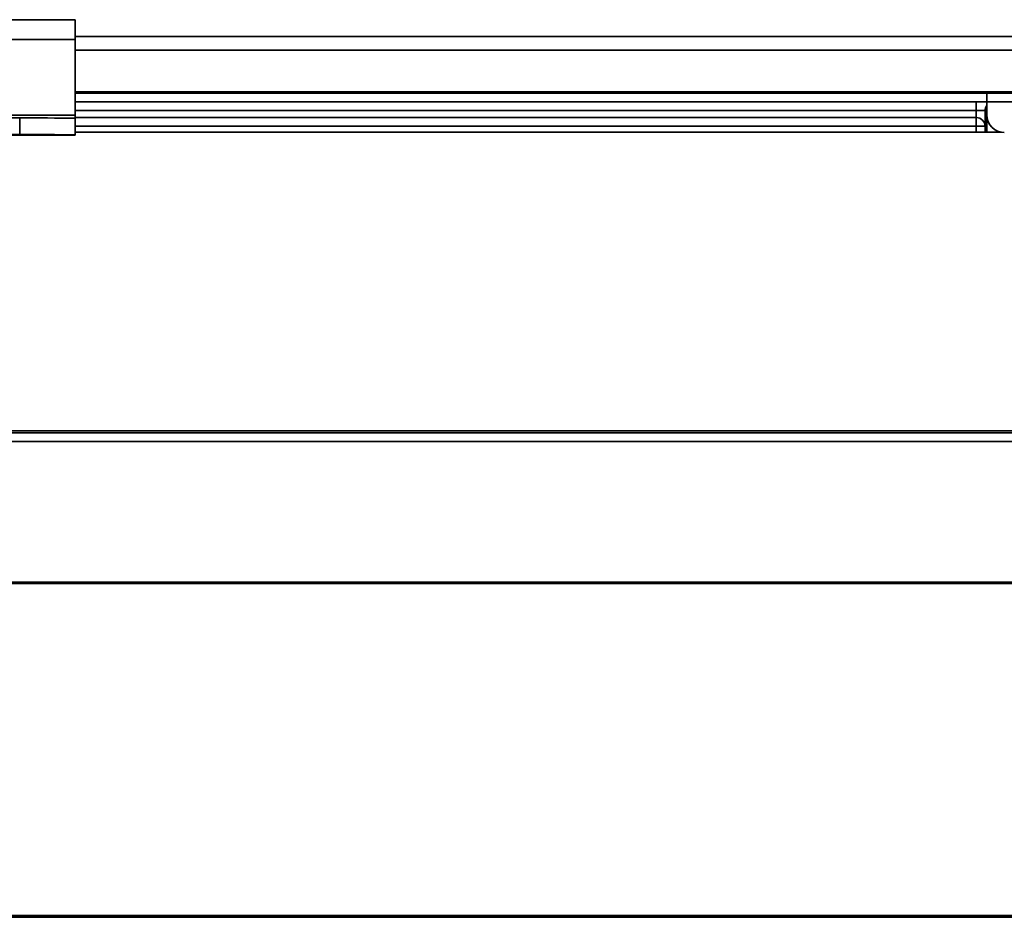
# Model space of a CAD drawing. Header units: millimetres. Extents: x 1 to 1119, y -1 to 863.
# Tile 7 of 211: x 246 to 283, y 136 to 170. Entities that reach past the tile are written whole.
import ezdxf

# ---------------------------------------------------------------- set-up
doc = ezdxf.new("R2010")
doc.units = ezdxf.units.MM

msp = doc.modelspace()

# ---------------------------------------------------------------- linework, layer by layer
at = {"color": 7, "linetype": 'Continuous', "lineweight": 35}
for p, q in [((188.5892, 170.0625), (247.8558, 170.0625)), ((247.8558, 170.0625), (247.8558, 169.3074)), ((374.6376, 169.427), (247.8558, 169.427)), ((247.8558, 169.3074), (247.8558, 166.4262)), ((373.5793, 167.3134), (247.8558, 167.3134)), ((373.5793, 167.3111), (247.8558, 167.3111)), ((247.8558, 167.2793), (507.7694, 167.2793)), ((247.8558, 167.277), (507.7694, 167.277)), ((282.5559, 167.273), (247.8558, 167.273)), ((291.7868, 167.273), (282.5559, 167.273)), ((282.5559, 167.273), (282.5559, 166.9397)), ((247.8558, 166.9397), (282.5559, 166.9397)), ((282.1559, 166.6063), (282.1559, 166.9397)), ((282.5559, 166.9397), (291.7868, 166.9397)), ((282.5559, 166.4397), (282.5559, 166.9397)), ((282.1559, 166.6063), (282.1559, 166.3397)), ((282.1559, 166.6063), (282.4893, 166.6063)), ((282.4893, 166.6063), (282.4893, 166.4397)), ((282.4893, 166.4397), (282.5559, 166.4397)), ((282.4893, 166.0063), (282.4893, 166.4397)), ((282.5559, 165.7807), (282.5559, 166.4397)), ((245.7391, 166.3238), (212.6705, 166.3238)), ((245.7391, 165.6913), (245.7391, 166.3238)), ((247.8558, 166.3117), (247.8558, 166.4262)), ((247.8558, 166.3397), (282.1559, 166.3397)), ((247.8558, 165.6792), (247.8558, 166.3117)), ((282.1559, 166.3397), (282.1559, 166.0063)), ((245.7391, 165.6913), (212.6705, 165.6913)), ((247.8558, 166.0063), (282.1559, 166.0063)), ((283.1213, 165.7807), (247.8558, 165.7807)), ((247.8558, 165.6675), (247.8558, 165.6792)), ((282.4893, 166.0063), (282.1559, 166.0063)), ((282.1559, 165.7807), (282.1559, 166.0063)), ((282.4893, 165.7807), (282.4893, 166.0063)), ((202.3474, 165.6675), (247.8558, 165.6675)), ((579.0159, 154.3397), (176.6093, 154.3397)), ((215.9385, 154.4141), (288.4046, 154.4141)), ((176.845, 154.0063), (578.7802, 154.0063)), ((347.6026, 148.653), (182.6779, 148.653)), ((347.6043, 148.6063), (182.6779, 148.6063)), ((176.1009, 135.9563), (579.5043, 135.9563)), ((176.1009, 135.9063), (579.5043, 135.9063)), ((181.1026, 135.973), (574.5026, 135.973))]:
    msp.add_line(p, q, dxfattribs=at)
at = {"color": 8, "linetype": 'Continuous', "lineweight": 35}
for p, q in [((247.8558, 169.3074), (202.3474, 169.3074)), ((374.6376, 168.8983), (247.8558, 168.8983)), ((282.1559, 166.6063), (247.8558, 166.6063)), ((282.4893, 166.6063), (282.5559, 166.6063)), ((247.8558, 166.4262), (202.3474, 166.4262))]:
    msp.add_line(p, q, dxfattribs=at)
at = {"color": 7, "linetype": 'Continuous', "lineweight": 35}
for centre, radius, start, end in [((282.8226, 166.6063), 0.3333, 143.1301, 180), ((283.2226, 166.4397), 0.6667, 180, 270), ((246.2684, 73.9503), 92.375, 89.015346, 90.328265), ((282.1559, 166.0063), 0.3333, 0, 90), ((246.2684, 73.3273), 92.3656, 89.015279, 90.328332)]:
    msp.add_arc(centre, radius, start, end, dxfattribs=at)

doc.saveas('drawing.dxf')
